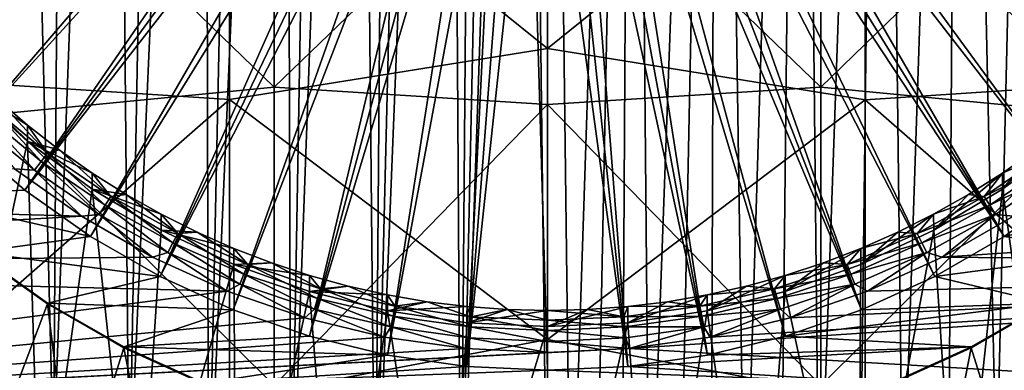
# Model space of a CAD drawing. Header units: metres. Extents: x -104 to 104, y -68 to 90.
# Tile 123 of 256: x -6.12 to 5.3, y -50.75 to -46.68. Entities that reach past the tile are written whole.
import ezdxf

# ---------------------------------------------------------------- set-up
doc = ezdxf.new("R2010")
doc.units = ezdxf.units.M
doc.layers.add('solid_FIT-BATH-153_SW0002', color=7, linetype='CONTINUOUS')

msp = doc.modelspace()

# ---------------------------------------------------------------- linework, layer by layer
at = {"layer": 'solid_FIT-BATH-153_SW0002'}
for points in [[(-1.002252, -53.367996, -16.495859), (-1.140917, -31.753347, -18.386896), (-0.829694, -31.725367, -18.389345)], [(-1.002252, -53.367996, -16.495859), (-0.260705, -31.696764, -18.391848), (-0.000385, -53.413933, -16.49184)], [(-1.002252, -53.367996, -16.495859), (-0.537029, -31.707006, -18.390951), (-0.260705, -31.696764, -18.391848)], [(-1.002252, -53.367996, -16.495859), (-0.829694, -31.725367, -18.389345), (-0.537029, -31.707006, -18.390951)], [(-0.260705, -31.696764, -18.391848), (0.000429, -31.693817, -18.392105), (-0.000385, -53.413933, -16.49184)], [(0.000429, -31.693817, -18.392105), (0.270818, -53.410755, -16.492119), (-0.000385, -53.413933, -16.49184)], [(0.000429, -31.693817, -18.392105), (0.987526, -31.738409, -18.388203), (0.270818, -53.410755, -16.492119)], [(-1.995834, -53.230236, -16.507912), (-2.205307, -31.918219, -18.372473), (-1.827395, -31.847591, -18.378651)], [(-1.995834, -53.230236, -16.507912), (-1.473036, -31.793379, -18.383394), (-1.140917, -31.753347, -18.386896)], [(-1.002252, -53.367996, -16.495859), (-1.995834, -53.230236, -16.507912), (-1.140917, -31.753347, -18.386896)], [(-1.995834, -53.230236, -16.507912), (-1.827395, -31.847591, -18.378651), (-1.473036, -31.793379, -18.383394)], [(0.987526, -31.738409, -18.388203), (0.557878, -53.3997, -16.493086), (0.270818, -53.410755, -16.492119)], [(0.987526, -31.738409, -18.388203), (0.861961, -53.379879, -16.49482), (0.557878, -53.3997, -16.493086)], [(0.987526, -31.738409, -18.388203), (1.185319, -53.349667, -16.497463), (0.861961, -53.379879, -16.49482)], [(0.987526, -31.738409, -18.388203), (1.966799, -31.872166, -18.376501), (1.185319, -53.349667, -16.497463)], [(-2.975371, -53.00161, -16.527914), (-2.608066, -32.009052, -18.364525), (-2.205307, -31.918219, -18.372473)], [(-1.995834, -53.230236, -16.507912), (-2.975371, -53.00161, -16.527914), (-2.205307, -31.918219, -18.372473)], [(1.966799, -31.872166, -18.376501), (1.530294, -53.306442, -16.501245), (1.185319, -53.349667, -16.497463)], [(1.966799, -31.872166, -18.376501), (1.898188, -53.247921, -16.506365), (1.530294, -53.306442, -16.501245)], [(1.966799, -31.872166, -18.376501), (2.290268, -53.171707, -16.513033), (1.898188, -53.247921, -16.506365)], [(1.966799, -31.872166, -18.376501), (2.9327, -32.094173, -18.357079), (2.290268, -53.171707, -16.513033)], [(-2.975371, -53.00161, -16.527914), (-3.036453, -32.123722, -18.354492), (-2.608066, -32.009052, -18.364525)], [(-3.929518, -52.683853, -16.555714), (-3.491293, -32.265751, -18.342068), (-3.036453, -32.123722, -18.354492)], [(-2.975371, -53.00161, -16.527914), (-3.929518, -52.683853, -16.555714), (-3.036453, -32.123722, -18.354492)], [(2.9327, -32.094173, -18.357079), (2.707702, -53.073757, -16.521603), (2.290268, -53.171707, -16.513033)], [(2.9327, -32.094173, -18.357079), (3.151342, -52.950142, -16.532417), (2.707702, -53.073757, -16.521603)], [(2.9327, -32.094173, -18.357079), (3.874303, -32.402813, -18.330076), (3.151342, -52.950142, -16.532417)], [(-3.929518, -52.683853, -16.555714), (-3.974218, -32.440849, -18.326748), (-3.491293, -32.265751, -18.342068)], [(3.874303, -32.402813, -18.330076), (3.62203, -52.797054, -16.545811), (3.151342, -52.950142, -16.532417)], [(3.874303, -32.402813, -18.330076), (4.121348, -52.608322, -16.562323), (3.62203, -52.797054, -16.545811)], [(3.874303, -32.402813, -18.330076), (4.783084, -32.795033, -18.295761), (4.121348, -52.608322, -16.562323)], [(-4.849385, -52.280186, -16.59103), (-4.485808, -32.655922, -18.307932), (-3.974218, -32.440849, -18.326748)], [(-3.929518, -52.683853, -16.555714), (-4.849385, -52.280186, -16.59103), (-3.974218, -32.440849, -18.326748)], [(-4.849385, -52.280186, -16.59103), (-5.026114, -32.917171, -18.285074), (-4.485808, -32.655922, -18.307932)], [(4.783084, -32.795033, -18.295761), (4.649591, -52.376526, -16.582602), (4.121348, -52.608322, -16.562323)], [(4.783084, -32.795033, -18.295761), (5.206456, -52.095066, -16.607227), (4.649591, -52.376526, -16.582602)], [(4.783084, -32.795033, -18.295761), (5.652552, -33.267776, -18.2544), (5.206456, -52.095066, -16.607227)], [(-5.728199, -51.793858, -16.633579), (-5.594903, -33.232437, -18.257492), (-5.026114, -32.917171, -18.285074)], [(-4.849385, -52.280186, -16.59103), (-5.728199, -51.793858, -16.633579), (-5.026114, -32.917171, -18.285074)], [(-5.728199, -51.793858, -16.633579), (-6.190857, -33.61467, -18.224052), (-5.594903, -33.232437, -18.257492)], [(5.652552, -33.267776, -18.2544), (5.791032, -51.75576, -16.636911), (5.206456, -52.095066, -16.607227)], [(-5.728199, -51.793858, -16.633579), (-6.559093, -51.228302, -16.683058), (-6.190857, -33.61467, -18.224052)], [(-2.554742, -42.554909, 3.842895), (-7.982276, -46.649208, 0.969277), (-7.40583, -47.37936, 1.033157)], [(-2.433153, -42.711063, 3.856557), (-2.554742, -42.554909, 3.842895), (-7.40583, -47.37936, 1.033157)], [(-2.301962, -42.859306, 3.869526), (-2.433153, -42.711063, 3.856557), (-7.40583, -47.37936, 1.033157)], [(7.405716, -47.379494, 1.033169), (2.433153, -42.711063, 3.856557), (2.301962, -42.859306, 3.869526)], [(7.405716, -47.379494, 1.033169), (7.982157, -46.649376, 0.969292), (2.433153, -42.711063, 3.856557)], [(-2.301962, -42.859306, 3.869526), (-7.40583, -47.37936, 1.033157), (-6.762676, -48.051243, 1.091939)], [(-2.161686, -42.999046, 3.881752), (-2.301962, -42.859306, 3.869526), (-6.762676, -48.051243, 1.091939)], [(6.762522, -48.051384, 1.091952), (2.301962, -42.859306, 3.869526), (2.161686, -42.999046, 3.881752)], [(6.762522, -48.051384, 1.091952), (7.405716, -47.379494, 1.033169), (2.301962, -42.859306, 3.869526)], [(-2.161686, -42.999046, 3.881752), (-6.762676, -48.051243, 1.091939), (-6.057888, -48.659779, 1.14518)], [(-2.012879, -43.129738, 3.893186), (-2.161686, -42.999046, 3.881752), (-6.057888, -48.659779, 1.14518)], [(6.762522, -48.051384, 1.091952), (2.161686, -42.999046, 3.881752), (2.012879, -43.129738, 3.893186)], [(-1.856129, -43.250866, 3.903784), (-2.012879, -43.129738, 3.893186), (-6.057888, -48.659779, 1.14518)], [(6.057703, -48.659927, 1.145193), (2.012879, -43.129738, 3.893186), (1.856129, -43.250866, 3.903784)], [(6.057703, -48.659927, 1.145193), (6.762522, -48.051384, 1.091952), (2.012879, -43.129738, 3.893186)], [(-1.856129, -43.250866, 3.903784), (-6.057888, -48.659779, 1.14518), (-5.297562, -49.199112, 1.192365)], [(-1.692052, -43.361946, 3.913502), (-1.856129, -43.250866, 3.903784), (-5.297562, -49.199112, 1.192365)], [(5.297462, -49.199181, 1.192371), (1.856129, -43.250866, 3.903784), (1.692052, -43.361946, 3.913502)], [(5.297462, -49.199181, 1.192371), (6.057703, -48.659927, 1.145193), (1.856129, -43.250866, 3.903784)], [(-1.692052, -43.361946, 3.913502), (-5.297562, -49.199112, 1.192365), (-4.490592, -49.663216, 1.232969)], [(-1.521298, -43.462547, 3.922303), (-1.692052, -43.361946, 3.913502), (-4.490592, -49.663216, 1.232969)], [(5.297462, -49.199181, 1.192371), (1.692052, -43.361946, 3.913502), (1.521298, -43.462547, 3.922303)], [(-1.344541, -43.552265, 3.930153), (-1.521298, -43.462547, 3.922303), (-4.490592, -49.663216, 1.232969)], [(4.4905, -49.663258, 1.232973), (1.521298, -43.462547, 3.922303), (1.344541, -43.552265, 3.930153)], [(4.4905, -49.663258, 1.232973), (5.297462, -49.199181, 1.192371), (1.521298, -43.462547, 3.922303)], [(-1.344541, -43.552265, 3.930153), (-4.490592, -49.663216, 1.232969), (-3.642828, -50.04895, 1.266716)], [(-1.162476, -43.630753, 3.937019), (-1.344541, -43.552265, 3.930153), (-3.642828, -50.04895, 1.266716)], [(3.642735, -50.048988, 1.26672), (1.344541, -43.552265, 3.930153), (1.162476, -43.630753, 3.937019)], [(3.642735, -50.048988, 1.26672), (4.4905, -49.663258, 1.232973), (1.344541, -43.552265, 3.930153)], [(-3.685249, -44.043835, 14.169011), (0.000001, -47.016731, 13.978895), (0.000001, -43.650284, 14.199558)], [(-1.162476, -43.630753, 3.937019), (-3.642828, -50.04895, 1.266716), (-2.7602, -50.353321, 1.293345)], [(-0.975825, -43.697697, 3.942876), (-1.162476, -43.630753, 3.937019), (-2.7602, -50.353321, 1.293345)], [(-0.785322, -43.752831, 3.9477), (-0.975825, -43.697697, 3.942876), (-2.7602, -50.353321, 1.293345)], [(3.685249, -44.046333, 14.168853), (0.000001, -43.650284, 14.199558), (0.000001, -47.016731, 13.978895)], [(2.760154, -50.353336, 1.293347), (0.975825, -43.697697, 3.942876), (0.785322, -43.752831, 3.9477)], [(3.642735, -50.048988, 1.26672), (1.162476, -43.630753, 3.937019), (0.975825, -43.697697, 3.942876)], [(2.760154, -50.353336, 1.293347), (3.642735, -50.048988, 1.26672), (0.975825, -43.697697, 3.942876)], [(-7.374184, -43.817257, 14.169082), (-7.374184, -47.369625, 13.931927), (-3.685249, -44.043835, 14.169011)], [(-0.785322, -43.752831, 3.9477), (-2.7602, -50.353321, 1.293345), (-1.854341, -50.572178, 1.312493)], [(-0.591719, -43.79594, 3.951472), (-0.785322, -43.752831, 3.9477), (-1.854341, -50.572178, 1.312493)], [(-0.591719, -43.79594, 3.951472), (-1.854341, -50.572178, 1.312493), (-0.932911, -50.704205, 1.324044)], [(-0.395782, -43.826859, 3.954176), (-0.591719, -43.79594, 3.951472), (-0.932911, -50.704205, 1.324044)], [(-0.198282, -43.845455, 3.955803), (-0.395782, -43.826859, 3.954176), (-0.932911, -50.704205, 1.324044)], [(0.932896, -50.704205, 1.324044), (0.395782, -43.826859, 3.954176), (0.198282, -43.845455, 3.955803)], [(1.854313, -50.572182, 1.312493), (0.591719, -43.79594, 3.951472), (0.395782, -43.826859, 3.954176)], [(0.932896, -50.704205, 1.324044), (1.854313, -50.572182, 1.312493), (0.395782, -43.826859, 3.954176)], [(1.854313, -50.572182, 1.312493), (0.785322, -43.752831, 3.9477), (0.591719, -43.79594, 3.951472)], [(1.854313, -50.572182, 1.312493), (2.760154, -50.353336, 1.293347), (0.785322, -43.752831, 3.9477)], [(7.374184, -47.370224, 13.931885), (7.374184, -43.817822, 14.169045), (3.685249, -44.046333, 14.168853)], [(-3.170869, -43.919529, 11.171935), (-3.169878, -47.467896, 10.93548), (-6.347311, -44.386452, 11.130231)], [(-3.170869, -43.919529, 11.171935), (-0.000002, -44.409008, 11.145177), (-3.169878, -47.467896, 10.93548)], [(-0.198282, -43.845455, 3.955803), (-0.932911, -50.704205, 1.324044), (0, -50.748596, 1.327927)], [(-0.198282, -43.845455, 3.955803), (0, -50.748596, 1.327927), (0, -43.851662, 3.956347)], [(-0.000002, -44.409008, 11.145177), (3.170862, -43.919487, 11.171938), (3.16987, -47.467857, 10.935483)], [(0.932896, -50.704205, 1.324044), (0.198282, -43.845455, 3.955803), (0, -43.851662, 3.956347)], [(0.932896, -50.704205, 1.324044), (0, -43.851662, 3.956347), (0, -50.748596, 1.327927)], [(6.347305, -44.383255, 11.130439), (3.16987, -47.467857, 10.935483), (3.170862, -43.919487, 11.171938)], [(-7.374184, -47.369625, 13.931927), (-3.685249, -47.61071, 13.931496), (-3.685249, -44.043835, 14.169011)], [(-3.685249, -44.043835, 14.169011), (-3.685249, -47.61071, 13.931496), (0.000001, -47.016731, 13.978895)], [(3.685249, -47.613365, 13.931311), (3.685249, -44.046333, 14.168853), (0.000001, -47.016731, 13.978895)], [(7.374184, -47.370224, 13.931885), (3.685249, -44.046333, 14.168853), (3.685249, -47.613365, 13.931311)], [(-3.169878, -47.467896, 10.93548), (-6.345631, -47.775509, 10.900718), (-6.347311, -44.386452, 11.130231)], [(6.347305, -44.383255, 11.130439), (6.345625, -47.772911, 10.900902), (3.16987, -47.467857, 10.935483)], [(-3.169878, -47.467896, 10.93548), (-0.000002, -44.409008, 11.145177), (-0.000002, -47.66806, 10.926629)], [(-0.000002, -47.66806, 10.926629), (-0.000002, -44.409008, 11.145177), (3.16987, -47.467857, 10.935483)], [(-3.685249, -47.61071, 13.931496), (0.000001, -50.391811, 13.738132), (0.000001, -47.016731, 13.978895)], [(3.685249, -47.613365, 13.931311), (0.000001, -47.016731, 13.978895), (0.000001, -50.391811, 13.738132)], [(-7.374184, -47.369625, 13.931927), (-7.374184, -50.83408, 13.679385), (-3.685249, -47.61071, 13.931496)], [(7.374184, -50.834713, 13.679337), (7.374184, -47.370224, 13.931885), (3.685249, -47.613365, 13.931311)], [(-6.717751, -47.470886, 3.427754), (-6.026678, -48.094933, 3.482351), (-6.949521, -52.367046, 3.856112)], [(-6.026768, -47.908394, 5.613676), (-6.026678, -48.094933, 3.482351), (-6.717751, -47.470886, 3.427754)], [(-6.379826, -47.605, 5.587132), (-6.026768, -47.908394, 5.613676), (-6.717751, -47.470886, 3.427754)], [(-3.169878, -47.467896, 10.93548), (-3.16883, -50.927101, 10.683737), (-6.345631, -47.775509, 10.900718)], [(-3.169878, -47.467896, 10.93548), (-0.000002, -47.66806, 10.926629), (-3.16883, -50.927101, 10.683737)], [(-0.000002, -47.66806, 10.926629), (3.16987, -47.467857, 10.935483), (3.168823, -50.927071, 10.683739)], [(6.345625, -47.772911, 10.900902), (3.168823, -50.927071, 10.683739), (3.16987, -47.467857, 10.935483)], [(-6.479144, -47.667957, 5.650715), (-5.795728, -48.233299, 5.700176), (-6.379826, -47.605, 5.587132)], [(-5.795728, -48.233299, 5.700176), (-6.026768, -47.908394, 5.613676), (-6.379826, -47.605, 5.587132)], [(-7.374184, -50.83408, 13.679385), (-3.685249, -51.089088, 13.678524), (-3.685249, -47.61071, 13.931496)], [(-6.562676, -47.755573, 5.700622), (-5.870449, -48.328205, 5.75072), (-6.479144, -47.667957, 5.650715)], [(-5.870449, -48.328205, 5.75072), (-5.795728, -48.233299, 5.700176), (-6.479144, -47.667957, 5.650715)], [(-3.685249, -47.61071, 13.931496), (-3.685249, -51.089088, 13.678524), (0.000001, -50.391811, 13.738132)], [(-3.16883, -50.927101, 10.683737), (-0.000002, -47.66806, 10.926629), (-0.000002, -50.935047, 10.688825)], [(-0.000002, -50.935047, 10.688825), (-0.000002, -47.66806, 10.926629), (3.168823, -50.927071, 10.683739)], [(3.685249, -51.091896, 13.67831), (3.685249, -47.613365, 13.931311), (0.000001, -50.391811, 13.738132)], [(7.374184, -50.834713, 13.679337), (3.685249, -47.613365, 13.931311), (3.685249, -51.091896, 13.67831)], [(-6.562676, -47.755573, 5.700622), (-6.649196, -47.847897, 5.734315), (-5.947843, -48.428078, 5.785075)], [(-6.562676, -47.755573, 5.700622), (-5.947843, -48.428078, 5.785075), (-5.870449, -48.328205, 5.75072)], [(-3.16883, -50.927101, 10.683737), (-6.343844, -51.08321, 10.65707), (-6.345631, -47.775509, 10.900718)], [(6.345625, -47.772911, 10.900902), (6.343838, -51.081184, 10.657226), (3.168823, -50.927071, 10.683739)], [(-5.947843, -48.428078, 5.785075), (-6.649196, -47.847897, 5.734315), (-6.179264, -48.413509, 5.792354)], [(-6.026768, -47.908394, 5.613676), (-5.659192, -48.194164, 5.638677), (-6.026678, -48.094933, 3.482351)], [(-5.795728, -48.233299, 5.700176), (-5.659192, -48.194164, 5.638677), (-6.026768, -47.908394, 5.613676)], [(6.026768, -47.908394, 5.613676), (6.02669, -48.094921, 3.48235), (5.277693, -48.648216, 3.530757)], [(5.659192, -48.194164, 5.638677), (6.026768, -47.908394, 5.613676), (5.277693, -48.648216, 3.530757)], [(-6.057888, -48.659779, 1.14518), (-6.762676, -48.051243, 1.091939), (-7.396645, -48.713707, 1.149898)], [(-6.026678, -48.094933, 3.482351), (-5.879362, -52.940708, 3.906301), (-6.949521, -52.367046, 3.856112)], [(-6.026678, -48.094933, 3.482351), (-5.277678, -48.648224, 3.530757), (-5.879362, -52.940708, 3.906301)], [(-5.277982, -48.461624, 5.662077), (-5.277678, -48.648224, 3.530757), (-6.026678, -48.094933, 3.482351)], [(-5.659192, -48.194164, 5.638677), (-5.277982, -48.461624, 5.662077), (-6.026678, -48.094933, 3.482351)], [(5.277693, -48.648216, 3.530757), (6.02669, -48.094921, 3.48235), (5.879346, -52.940712, 3.906301)], [(-5.870449, -48.328205, 5.75072), (-5.128138, -48.834763, 5.795038), (-5.795728, -48.233299, 5.700176)], [(-5.795728, -48.233299, 5.700176), (-5.062865, -48.733414, 5.74393), (-5.659192, -48.194164, 5.638677)], [(-5.128138, -48.834763, 5.795038), (-5.062865, -48.733414, 5.74393), (-5.795728, -48.233299, 5.700176)], [(-5.062865, -48.733414, 5.74393), (-5.277982, -48.461624, 5.662077), (-5.659192, -48.194164, 5.638677)], [(5.062865, -48.733414, 5.74393), (5.795728, -48.233299, 5.700176), (5.277982, -48.461624, 5.662077)], [(5.870449, -48.328205, 5.75072), (5.795728, -48.233299, 5.700176), (5.062865, -48.733414, 5.74393)], [(5.277982, -48.461624, 5.662077), (5.659192, -48.194164, 5.638677), (5.277693, -48.648216, 3.530757)], [(5.795728, -48.233299, 5.700176), (5.659192, -48.194164, 5.638677), (5.277982, -48.461624, 5.662077)], [(-5.870449, -48.328205, 5.75072), (-5.947843, -48.428078, 5.785075), (-5.195745, -48.941315, 5.829977)], [(-5.870449, -48.328205, 5.75072), (-5.195745, -48.941315, 5.829977), (-5.128138, -48.834763, 5.795038)], [(5.128138, -48.834763, 5.795038), (5.870449, -48.328205, 5.75072), (5.062865, -48.733414, 5.74393)], [(5.947843, -48.428078, 5.785075), (5.870449, -48.328205, 5.75072), (5.128138, -48.834763, 5.795038)], [(-5.402975, -48.963772, 5.840496), (-6.179264, -48.413509, 5.792354), (-15.551796, -48.692352, 5.816749)], [(-5.947843, -48.428078, 5.785075), (-6.179264, -48.413509, 5.792354), (-5.402975, -48.963772, 5.840496)], [(-5.195745, -48.941315, 5.829977), (-5.947843, -48.428078, 5.785075), (-5.402975, -48.963772, 5.840496)], [(-5.277982, -48.461624, 5.662077), (-4.884056, -48.710133, 5.683818), (-5.277678, -48.648224, 3.530757)], [(-5.062865, -48.733414, 5.74393), (-4.884056, -48.710133, 5.683818), (-5.277982, -48.461624, 5.662077)], [(5.277982, -48.461624, 5.662077), (5.277693, -48.648216, 3.530757), (4.478508, -49.125393, 3.572504)], [(4.884056, -48.710133, 5.683818), (5.277982, -48.461624, 5.662077), (4.478508, -49.125393, 3.572504)], [(5.062865, -48.733414, 5.74393), (5.277982, -48.461624, 5.662077), (4.884056, -48.710133, 5.683818)], [(5.195745, -48.941315, 5.829977), (5.947843, -48.428078, 5.785075), (5.128138, -48.834763, 5.795038)], [(5.195745, -48.941315, 5.829977), (5.403038, -48.963734, 5.840492), (5.947843, -48.428078, 5.785075)], [(-5.402975, -48.963772, 5.840496), (-15.551796, -48.692352, 5.816749), (-15.47084, -49.539158, 5.890835)], [(-5.297562, -49.199112, 1.192365), (-6.057888, -48.659779, 1.14518), (-7.396645, -48.713707, 1.149898)], [(-5.297562, -49.199112, 1.192365), (-7.396645, -48.713707, 1.149898), (-6.625541, -49.379383, 1.208137)], [(-5.277678, -48.648224, 3.530757), (-4.761636, -53.416729, 3.947948), (-5.879362, -52.940708, 3.906301)], [(-5.277678, -48.648224, 3.530757), (-4.478491, -49.125401, 3.572505), (-4.761636, -53.416729, 3.947948)], [(-4.478363, -48.939083, 5.703849), (-4.478491, -49.125401, 3.572505), (-5.277678, -48.648224, 3.530757)], [(-4.884056, -48.710133, 5.683818), (-4.478363, -48.939083, 5.703849), (-5.277678, -48.648224, 3.530757)], [(-5.128138, -48.834763, 5.795038), (-4.342074, -49.270931, 5.833198), (-5.062865, -48.733414, 5.74393)], [(-5.062865, -48.733414, 5.74393), (-4.286807, -49.164032, 5.781604), (-4.884056, -48.710133, 5.683818)], [(-4.342074, -49.270931, 5.833198), (-4.286807, -49.164032, 5.781604), (-5.062865, -48.733414, 5.74393)], [(-4.286807, -49.164032, 5.781604), (-4.478363, -48.939083, 5.703849), (-4.884056, -48.710133, 5.683818)], [(4.286807, -49.164032, 5.781604), (5.062865, -48.733414, 5.74393), (4.478363, -48.939083, 5.703849)], [(5.128138, -48.834763, 5.795038), (5.062865, -48.733414, 5.74393), (4.286807, -49.164032, 5.781604)], [(4.478363, -48.939083, 5.703849), (4.884056, -48.710133, 5.683818), (4.478508, -49.125393, 3.572504)], [(5.062865, -48.733414, 5.74393), (4.884056, -48.710133, 5.683818), (4.478363, -48.939083, 5.703849)], [(4.478508, -49.125393, 3.572504), (5.277693, -48.648216, 3.530757), (4.761621, -53.416737, 3.947948)], [(4.578685, -49.437363, 5.881929), (15.4709, -49.538734, 5.890798), (15.550497, -48.706261, 5.817966)], [(5.403038, -48.963734, 5.840492), (4.578685, -49.437363, 5.881929), (15.550497, -48.706261, 5.817966)], [(5.277693, -48.648216, 3.530757), (5.879346, -52.940712, 3.906301), (4.761621, -53.416737, 3.947948)], [(7.396761, -48.7136, 1.149888), (6.057703, -48.659927, 1.145193), (5.297462, -49.199181, 1.192371)], [(6.62572, -49.379246, 1.208125), (7.396761, -48.7136, 1.149888), (5.297462, -49.199181, 1.192371)], [(-5.128138, -48.834763, 5.795038), (-5.195745, -48.941315, 5.829977), (-4.399319, -49.383232, 5.86864)], [(-5.128138, -48.834763, 5.795038), (-4.399319, -49.383232, 5.86864), (-4.342074, -49.270931, 5.833198)], [(4.342074, -49.270931, 5.833198), (5.128138, -48.834763, 5.795038), (4.286807, -49.164032, 5.781604)], [(5.195745, -48.941315, 5.829977), (5.128138, -48.834763, 5.795038), (4.342074, -49.270931, 5.833198)], [(-4.578622, -49.437393, 5.881932), (-5.402975, -48.963772, 5.840496), (-15.47084, -49.539158, 5.890835)], [(-5.195745, -48.941315, 5.829977), (-5.402975, -48.963772, 5.840496), (-4.578622, -49.437393, 5.881932)], [(-4.399319, -49.383232, 5.86864), (-5.195745, -48.941315, 5.829977), (-4.578622, -49.437393, 5.881932)], [(-4.478363, -48.939083, 5.703849), (-4.06188, -49.147934, 5.722121), (-4.478491, -49.125401, 3.572505)], [(-4.286807, -49.164032, 5.781604), (-4.06188, -49.147934, 5.722121), (-4.478363, -48.939083, 5.703849)], [(4.478363, -48.939083, 5.703849), (4.478508, -49.125393, 3.572504), (3.635928, -49.522491, 3.607246)], [(4.06188, -49.147934, 5.722121), (4.478363, -48.939083, 5.703849), (3.635928, -49.522491, 3.607246)], [(4.286807, -49.164032, 5.781604), (4.478363, -48.939083, 5.703849), (4.06188, -49.147934, 5.722121)], [(4.399319, -49.383232, 5.86864), (5.195745, -48.941315, 5.829977), (4.342074, -49.270931, 5.833198)], [(4.399319, -49.383232, 5.86864), (4.578685, -49.437363, 5.881929), (5.195745, -48.941315, 5.829977)], [(5.195745, -48.941315, 5.829977), (4.578685, -49.437363, 5.881929), (5.403038, -48.963734, 5.840492)], [(-4.490592, -49.663216, 1.232969), (-5.297562, -49.199112, 1.192365), (-6.625541, -49.379383, 1.208137)], [(-4.478491, -49.125401, 3.572505), (-3.635912, -49.522499, 3.607247), (-4.761636, -53.416729, 3.947948)], [(-3.635607, -49.336174, 5.73859), (-3.635912, -49.522499, 3.607247), (-4.478491, -49.125401, 3.572505)], [(-4.06188, -49.147934, 5.722121), (-3.635607, -49.336174, 5.73859), (-4.478491, -49.125401, 3.572505)], [(-4.342074, -49.270931, 5.833198), (-3.518966, -49.632988, 5.864874), (-4.286807, -49.164032, 5.781604)], [(-4.286807, -49.164032, 5.781604), (-3.474175, -49.521477, 5.812877), (-4.06188, -49.147934, 5.722121)], [(-3.518966, -49.632988, 5.864874), (-3.474175, -49.521477, 5.812877), (-4.286807, -49.164032, 5.781604)], [(-3.474175, -49.521477, 5.812877), (-3.635607, -49.336174, 5.73859), (-4.06188, -49.147934, 5.722121)], [(3.474175, -49.521477, 5.812877), (4.286807, -49.164032, 5.781604), (3.635607, -49.336174, 5.73859)], [(4.342074, -49.270931, 5.833198), (4.286807, -49.164032, 5.781604), (3.474175, -49.521477, 5.812877)], [(4.478508, -49.125393, 3.572504), (4.761621, -53.416737, 3.947948), (3.604549, -53.791275, 3.980716)], [(3.635928, -49.522491, 3.607246), (4.478508, -49.125393, 3.572504), (3.604549, -53.791275, 3.980716)], [(3.635607, -49.336174, 5.73859), (4.06188, -49.147934, 5.722121), (3.635928, -49.522491, 3.607246)], [(4.286807, -49.164032, 5.781604), (4.06188, -49.147934, 5.722121), (3.635607, -49.336174, 5.73859)], [(6.62572, -49.379246, 1.208125), (5.297462, -49.199181, 1.192371), (4.4905, -49.663258, 1.232973)], [(-4.342074, -49.270931, 5.833198), (-4.399319, -49.383232, 5.86864), (-3.565359, -49.750061, 5.900733)], [(-4.342074, -49.270931, 5.833198), (-3.565359, -49.750061, 5.900733), (-3.518966, -49.632988, 5.864874)], [(3.518966, -49.632988, 5.864874), (4.342074, -49.270931, 5.833198), (3.474175, -49.521477, 5.812877)], [(4.399319, -49.383232, 5.86864), (4.342074, -49.270931, 5.833198), (3.518966, -49.632988, 5.864874)], [(-5.794354, -49.979565, 1.137685), (-6.625541, -49.379383, 1.208137), (-6.62572, -49.389923, 1.086098)], [(-5.794354, -49.979565, 1.137685), (-6.62572, -49.389923, 1.086098), (-6.502005, -51.839394, 1.300399)], [(-4.490592, -49.663216, 1.232969), (-6.625541, -49.379383, 1.208137), (-5.79423, -49.968971, 1.259719)], [(-5.794354, -49.979565, 1.137685), (-5.79423, -49.968971, 1.259719), (-6.625541, -49.379383, 1.208137)], [(-4.399319, -49.383232, 5.86864), (-4.578622, -49.437393, 5.881932), (-3.713002, -49.830849, 5.916355)], [(-3.565359, -49.750061, 5.900733), (-4.399319, -49.383232, 5.86864), (-3.713002, -49.830849, 5.916355)], [(-3.635607, -49.336174, 5.73859), (-3.200573, -49.503353, 5.753216), (-3.635912, -49.522499, 3.607247)], [(-3.474175, -49.521477, 5.812877), (-3.200573, -49.503353, 5.753216), (-3.635607, -49.336174, 5.73859)], [(3.635607, -49.336174, 5.73859), (3.635928, -49.522491, 3.607246), (2.757488, -49.835613, 3.63464)], [(3.200573, -49.503353, 5.753216), (3.635607, -49.336174, 5.73859), (2.757488, -49.835613, 3.63464)], [(3.474175, -49.521477, 5.812877), (3.635607, -49.336174, 5.73859), (3.200573, -49.503353, 5.753216)], [(3.565359, -49.750061, 5.900733), (4.399319, -49.383232, 5.86864), (3.518966, -49.632988, 5.864874)], [(3.565359, -49.750061, 5.900733), (3.713062, -49.830826, 5.916353), (4.399319, -49.383232, 5.86864)], [(4.399319, -49.383232, 5.86864), (3.713062, -49.830826, 5.916353), (4.578685, -49.437363, 5.881929)], [(5.794354, -49.968887, 1.259712), (6.62572, -49.379246, 1.208125), (4.4905, -49.663258, 1.232973)], [(-3.713002, -49.830849, 5.916355), (-4.578622, -49.437393, 5.881932), (-15.47084, -49.539158, 5.890835)], [(-3.713002, -49.830849, 5.916355), (-15.47084, -49.539158, 5.890835), (-15.285266, -51.333694, 6.047837)], [(-3.635912, -49.522499, 3.607247), (-3.604563, -53.791271, 3.980716), (-4.761636, -53.416729, 3.947948)], [(-3.200573, -49.503353, 5.753216), (-2.757825, -49.649067, 5.765965), (-3.635912, -49.522499, 3.607247)], [(-3.635912, -49.522499, 3.607247), (-2.757474, -49.835617, 3.634641), (-3.604563, -53.791271, 3.980716)], [(-2.757825, -49.649067, 5.765965), (-2.757474, -49.835617, 3.634641), (-3.635912, -49.522499, 3.607247)], [(-3.518966, -49.632988, 5.864874), (-2.665835, -49.917839, 5.889795), (-3.474175, -49.521477, 5.812877)], [(-3.474175, -49.521477, 5.812877), (-2.631904, -49.802704, 5.837481), (-3.200573, -49.503353, 5.753216)], [(-2.665835, -49.917839, 5.889795), (-2.631904, -49.802704, 5.837481), (-3.474175, -49.521477, 5.812877)], [(-2.631904, -49.802704, 5.837481), (-2.757825, -49.649067, 5.765965), (-3.200573, -49.503353, 5.753216)], [(0.947471, -50.498295, 5.974749), (15.284303, -51.34248, 6.048605), (15.4709, -49.538734, 5.890798)], [(1.887059, -50.363888, 5.96299), (0.947471, -50.498295, 5.974749), (15.4709, -49.538734, 5.890798)], [(2.81285, -50.140808, 5.943473), (1.887059, -50.363888, 5.96299), (15.4709, -49.538734, 5.890798)], [(2.631904, -49.802704, 5.837481), (3.474175, -49.521477, 5.812877), (2.757825, -49.649067, 5.765965)], [(3.518966, -49.632988, 5.864874), (3.474175, -49.521477, 5.812877), (2.631904, -49.802704, 5.837481)], [(2.757825, -49.649067, 5.765965), (3.200573, -49.503353, 5.753216), (2.757488, -49.835613, 3.63464)], [(2.757488, -49.835613, 3.63464), (3.635928, -49.522491, 3.607246), (3.604549, -53.791275, 3.980716)], [(3.474175, -49.521477, 5.812877), (3.200573, -49.503353, 5.753216), (2.757825, -49.649067, 5.765965)], [(3.713062, -49.830826, 5.916353), (2.81285, -50.140808, 5.943473), (15.4709, -49.538734, 5.890798)], [(4.578685, -49.437363, 5.881929), (3.713062, -49.830826, 5.916353), (15.4709, -49.538734, 5.890798)], [(-3.518966, -49.632988, 5.864874), (-3.565359, -49.750061, 5.900733), (-2.700981, -50.03867, 5.925983)], [(-3.518966, -49.632988, 5.864874), (-2.700981, -50.03867, 5.925983), (-2.665835, -49.917839, 5.889795)], [(-2.757825, -49.649067, 5.765965), (-2.308428, -49.772964, 5.776804), (-2.757474, -49.835617, 3.634641)], [(-2.631904, -49.802704, 5.837481), (-2.308428, -49.772964, 5.776804), (-2.757825, -49.649067, 5.765965)], [(2.757825, -49.649067, 5.765965), (2.757488, -49.835613, 3.63464), (1.853342, -50.061161, 3.654373)], [(2.308428, -49.772964, 5.776804), (2.757825, -49.649067, 5.765965), (1.853342, -50.061161, 3.654373)], [(2.631904, -49.802704, 5.837481), (2.757825, -49.649067, 5.765965), (2.308428, -49.772964, 5.776804)], [(2.665835, -49.917839, 5.889795), (3.518966, -49.632988, 5.864874), (2.631904, -49.802704, 5.837481)], [(3.565359, -49.750061, 5.900733), (3.518966, -49.632988, 5.864874), (2.665835, -49.917839, 5.889795)], [(-3.642828, -50.04895, 1.266716), (-4.490592, -49.663216, 1.232969), (-5.79423, -49.968971, 1.259719)], [(-3.565359, -49.750061, 5.900733), (-3.713002, -49.830849, 5.916355), (-2.812791, -50.140823, 5.943474)], [(-2.700981, -50.03867, 5.925983), (-3.565359, -49.750061, 5.900733), (-2.812791, -50.140823, 5.943474)], [(-2.308428, -49.772964, 5.776804), (-1.853465, -49.874748, 5.785709), (-2.757474, -49.835617, 3.634641)], [(-2.631904, -49.802704, 5.837481), (-1.767177, -50.00531, 5.855207), (-2.308428, -49.772964, 5.776804)], [(-1.767177, -50.00531, 5.855207), (-1.853465, -49.874748, 5.785709), (-2.308428, -49.772964, 5.776804)], [(1.853465, -49.874748, 5.785709), (2.308428, -49.772964, 5.776804), (1.853342, -50.061161, 3.654373)], [(2.631904, -49.802704, 5.837481), (2.308428, -49.772964, 5.776804), (1.853465, -49.874748, 5.785709)], [(2.700981, -50.03867, 5.925983), (3.565359, -49.750061, 5.900733), (2.665835, -49.917839, 5.889795)], [(2.700981, -50.03867, 5.925983), (2.81285, -50.140808, 5.943473), (3.565359, -49.750061, 5.900733)], [(3.565359, -49.750061, 5.900733), (2.81285, -50.140808, 5.943473), (3.713062, -49.830826, 5.916353)], [(5.794354, -49.968887, 1.259712), (4.4905, -49.663258, 1.232973), (3.642735, -50.048988, 1.26672)], [(-2.812791, -50.140823, 5.943474), (-3.713002, -49.830849, 5.916355), (-15.285266, -51.333694, 6.047837)], [(-2.757474, -49.835617, 3.634641), (-2.4194, -54.060677, 4.004285), (-3.604563, -53.791271, 3.980716)], [(-2.757474, -49.835617, 3.634641), (-1.853332, -50.061165, 3.654374), (-2.4194, -54.060677, 4.004285)], [(-1.853465, -49.874748, 5.785709), (-1.853332, -50.061165, 3.654374), (-2.757474, -49.835617, 3.634641)], [(-2.665835, -49.917839, 5.889795), (-1.789961, -50.123058, 5.90775), (-2.631904, -49.802704, 5.837481)], [(-1.789961, -50.123058, 5.90775), (-1.767177, -50.00531, 5.855207), (-2.631904, -49.802704, 5.837481)], [(-1.853465, -49.874748, 5.785709), (-1.39403, -49.95417, 5.792657), (-1.853332, -50.061165, 3.654374)], [(-1.767177, -50.00531, 5.855207), (-1.39403, -49.95417, 5.792657), (-1.853465, -49.874748, 5.785709)], [(1.853465, -49.874748, 5.785709), (1.853342, -50.061161, 3.654373), (0.932273, -50.197369, 3.66629)], [(1.39403, -49.95417, 5.792657), (1.853465, -49.874748, 5.785709), (0.932273, -50.197369, 3.66629)], [(1.767177, -50.00531, 5.855207), (1.853465, -49.874748, 5.785709), (1.39403, -49.95417, 5.792657)], [(1.767177, -50.00531, 5.855207), (2.631904, -49.802704, 5.837481), (1.853465, -49.874748, 5.785709)], [(2.665835, -49.917839, 5.889795), (2.631904, -49.802704, 5.837481), (1.767177, -50.00531, 5.855207)], [(1.853342, -50.061161, 3.654373), (2.757488, -49.835613, 3.63464), (2.41939, -54.060677, 4.004286)], [(2.757488, -49.835613, 3.63464), (3.604549, -53.791275, 3.980716), (2.41939, -54.060677, 4.004286)], [(-5.794354, -49.979565, 1.137685), (-6.502005, -51.839394, 1.300399), (-5.500985, -52.376019, 1.347348)], [(-4.91154, -50.487396, 1.182114), (-5.79423, -49.968971, 1.259719), (-5.794354, -49.979565, 1.137685)], [(-4.91154, -50.487396, 1.182114), (-5.794354, -49.979565, 1.137685), (-5.500985, -52.376019, 1.347348)], [(-3.642828, -50.04895, 1.266716), (-5.79423, -49.968971, 1.259719), (-4.911451, -50.476765, 1.304145)], [(-4.91154, -50.487396, 1.182114), (-4.911451, -50.476765, 1.304145), (-5.79423, -49.968971, 1.259719)], [(-2.665835, -49.917839, 5.889795), (-2.700981, -50.03867, 5.925983), (-1.813559, -50.246593, 5.944174)], [(-2.665835, -49.917839, 5.889795), (-1.813559, -50.246593, 5.944174), (-1.789961, -50.123058, 5.90775)], [(-1.39403, -49.95417, 5.792657), (-0.93123, -50.011036, 5.797633), (-1.853332, -50.061165, 3.654374)], [(-1.767177, -50.00531, 5.855207), (-0.887374, -50.127571, 5.865903), (-1.39403, -49.95417, 5.792657)], [(-0.887374, -50.127571, 5.865903), (-0.93123, -50.011036, 5.797633), (-1.39403, -49.95417, 5.792657)], [(0.93123, -50.011036, 5.797633), (1.39403, -49.95417, 5.792657), (0.932273, -50.197369, 3.66629)], [(1.767177, -50.00531, 5.855207), (1.39403, -49.95417, 5.792657), (0.93123, -50.011036, 5.797633)], [(1.789961, -50.123058, 5.90775), (2.665835, -49.917839, 5.889795), (1.767177, -50.00531, 5.855207)], [(2.700981, -50.03867, 5.925983), (2.665835, -49.917839, 5.889795), (1.789961, -50.123058, 5.90775)], [(5.794354, -49.968887, 1.259712), (3.642735, -50.048988, 1.26672), (2.760154, -50.353336, 1.293347)], [(4.91154, -50.476719, 1.304141), (5.794354, -49.968887, 1.259712), (2.760154, -50.353336, 1.293347)], [(4.911451, -50.487438, 1.182118), (5.79423, -49.979649, 1.137692), (4.91154, -50.476719, 1.304141)], [(5.501069, -52.375984, 1.347344), (5.79423, -49.979649, 1.137692), (4.911451, -50.487438, 1.182118)], [(5.79423, -49.979649, 1.137692), (5.794354, -49.968887, 1.259712), (4.91154, -50.476719, 1.304141)], [(-2.7602, -50.353321, 1.293345), (-3.642828, -50.04895, 1.266716), (-4.911451, -50.476765, 1.304145)], [(-2.700981, -50.03867, 5.925983), (-2.812791, -50.140823, 5.943474), (-1.887004, -50.363899, 5.962991)], [(-1.813559, -50.246593, 5.944174), (-2.700981, -50.03867, 5.925983), (-1.887004, -50.363899, 5.962991)], [(-1.853332, -50.061165, 3.654374), (-1.215854, -54.223186, 4.018503), (-2.4194, -54.060677, 4.004285)], [(-0.93123, -50.011036, 5.797633), (-0.932268, -50.197369, 3.66629), (-1.853332, -50.061165, 3.654374)], [(-1.853332, -50.061165, 3.654374), (-0.932268, -50.197369, 3.66629), (-1.215854, -54.223186, 4.018503)], [(-1.789961, -50.123058, 5.90775), (-0.898814, -50.246895, 5.918584), (-1.767177, -50.00531, 5.855207)], [(-0.898814, -50.246895, 5.918584), (-0.887374, -50.127571, 5.865903), (-1.767177, -50.00531, 5.855207)], [(-0.93123, -50.011036, 5.797633), (-0.46618, -50.045212, 5.800623), (-0.932268, -50.197369, 3.66629)], [(-0.46618, -50.045212, 5.800623), (0, -50.056614, 5.80162), (-0.932268, -50.197369, 3.66629)], [(0, -50.056614, 5.80162), (0, -50.24308, 3.670289), (-0.932268, -50.197369, 3.66629)], [(-0.887374, -50.127571, 5.865903), (-0.46618, -50.045212, 5.800623), (-0.93123, -50.011036, 5.797633)], [(-0.887374, -50.127571, 5.865903), (0, -50.168442, 5.869479), (-0.46618, -50.045212, 5.800623)], [(0, -50.168442, 5.869479), (0, -50.056614, 5.80162), (-0.46618, -50.045212, 5.800623)], [(0.93123, -50.011036, 5.797633), (0.932273, -50.197369, 3.66629), (0, -50.24308, 3.670289)], [(0.46618, -50.045212, 5.800623), (0.93123, -50.011036, 5.797633), (0, -50.24308, 3.670289)], [(0.46618, -50.045212, 5.800623), (0, -50.24308, 3.670289), (0, -50.056614, 5.80162)], [(0.887374, -50.127571, 5.865903), (0.46618, -50.045212, 5.800623), (0, -50.056614, 5.80162)], [(0, -50.168442, 5.869479), (0.887374, -50.127571, 5.865903), (0, -50.056614, 5.80162)], [(0.887374, -50.127571, 5.865903), (0.93123, -50.011036, 5.797633), (0.46618, -50.045212, 5.800623)], [(0.887374, -50.127571, 5.865903), (1.767177, -50.00531, 5.855207), (0.93123, -50.011036, 5.797633)], [(1.789961, -50.123058, 5.90775), (1.767177, -50.00531, 5.855207), (0.887374, -50.127571, 5.865903)], [(0.932273, -50.197369, 3.66629), (1.853342, -50.061161, 3.654373), (1.215848, -54.223186, 4.018503)], [(1.853342, -50.061161, 3.654373), (2.41939, -54.060677, 4.004286), (1.215848, -54.223186, 4.018503)], [(1.813559, -50.246593, 5.944174), (2.700981, -50.03867, 5.925983), (1.789961, -50.123058, 5.90775)], [(1.813559, -50.246593, 5.944174), (1.887059, -50.363888, 5.96299), (2.700981, -50.03867, 5.925983)], [(2.700981, -50.03867, 5.925983), (1.887059, -50.363888, 5.96299), (2.81285, -50.140808, 5.943473)], [(-1.887004, -50.363899, 5.962991), (-2.812791, -50.140823, 5.943474), (-15.285266, -51.333694, 6.047837)], [(-1.789961, -50.123058, 5.90775), (-1.813559, -50.246593, 5.944174), (-0.910664, -50.372063, 5.955152)], [(-1.789961, -50.123058, 5.90775), (-0.910664, -50.372063, 5.955152), (-0.898814, -50.246895, 5.918584)], [(-0.932268, -50.197369, 3.66629), (0, -50.24308, 3.670289), (-1.215854, -54.223186, 4.018503)], [(-0.898814, -50.246895, 5.918584), (0, -50.288292, 5.922205), (-0.887374, -50.127571, 5.865903)], [(-0.887374, -50.127571, 5.865903), (0, -50.288292, 5.922205), (0, -50.168442, 5.869479)], [(0.898814, -50.246895, 5.918584), (0.887374, -50.127571, 5.865903), (0, -50.168442, 5.869479)], [(0, -50.288292, 5.922205), (0.898814, -50.246895, 5.918584), (0, -50.168442, 5.869479)], [(0.932273, -50.197369, 3.66629), (1.215848, -54.223186, 4.018503), (0, -54.277668, 4.02327)], [(0.932273, -50.197369, 3.66629), (0, -54.277668, 4.02327), (0, -50.24308, 3.670289)], [(0.898814, -50.246895, 5.918584), (1.789961, -50.123058, 5.90775), (0.887374, -50.127571, 5.865903)], [(1.813559, -50.246593, 5.944174), (1.789961, -50.123058, 5.90775), (0.898814, -50.246895, 5.918584)], [(-1.813559, -50.246593, 5.944174), (-1.887004, -50.363899, 5.962991), (-0.947434, -50.498299, 5.974749)], [(-0.910664, -50.372063, 5.955152), (-1.813559, -50.246593, 5.944174), (-0.947434, -50.498299, 5.974749)], [(0, -50.24308, 3.670289), (0, -54.277668, 4.02327), (-1.215854, -54.223186, 4.018503)], [(-0.898814, -50.246895, 5.918584), (-0.910664, -50.372063, 5.955152), (0, -50.414005, 5.958821)], [(-0.898814, -50.246895, 5.918584), (0, -50.414005, 5.958821), (0, -50.288292, 5.922205)], [(0.910664, -50.372063, 5.955152), (0.898814, -50.246895, 5.918584), (0, -50.288292, 5.922205)], [(0, -50.414005, 5.958821), (0.910664, -50.372063, 5.955152), (0, -50.288292, 5.922205)], [(0.910664, -50.372063, 5.955152), (1.813559, -50.246593, 5.944174), (0.898814, -50.246895, 5.918584)], [(0.910664, -50.372063, 5.955152), (0.947471, -50.498295, 5.974749), (1.813559, -50.246593, 5.944174)], [(1.813559, -50.246593, 5.944174), (0.947471, -50.498295, 5.974749), (1.887059, -50.363888, 5.96299)], [(-0.947434, -50.498299, 5.974749), (-1.887004, -50.363899, 5.962991), (-15.285266, -51.333694, 6.047837)], [(-1.854341, -50.572178, 1.312493), (-2.7602, -50.353321, 1.293345), (-4.911451, -50.476765, 1.304145)], [(-3.685249, -51.089088, 13.678524), (0.000001, -53.776665, 13.475637), (0.000001, -50.391811, 13.738132)], [(-0.910664, -50.372063, 5.955152), (-0.947434, -50.498299, 5.974749), (0, -50.543034, 5.978663)], [(-0.910664, -50.372063, 5.955152), (0, -50.543034, 5.978663), (0, -50.414005, 5.958821)], [(0, -50.414005, 5.958821), (0.947471, -50.498295, 5.974749), (0.910664, -50.372063, 5.955152)], [(0, -50.414005, 5.958821), (0, -50.543034, 5.978663), (0.947471, -50.498295, 5.974749)], [(3.685249, -51.091896, 13.67831), (0.000001, -50.391811, 13.738132), (0.000001, -53.776665, 13.475637)], [(4.91154, -50.476719, 1.304141), (2.760154, -50.353336, 1.293347), (1.854313, -50.572182, 1.312493)], [(0.947471, -50.498295, 5.974749), (-15.285266, -51.333694, 6.047837), (15.284303, -51.34248, 6.048605)], [(0.947471, -50.498295, 5.974749), (0, -50.543034, 5.978663), (-15.285266, -51.333694, 6.047837)], [(0, -50.543034, 5.978663), (-0.947434, -50.498299, 5.974749), (-15.285266, -51.333694, 6.047837)], [(-4.91154, -50.487396, 1.182114), (-5.500985, -52.376019, 1.347348), (-4.455458, -52.821259, 1.386301)], [(-3.984281, -50.909309, 1.219027), (-4.911451, -50.476765, 1.304145), (-4.91154, -50.487396, 1.182114)], [(-3.984281, -50.909309, 1.219027), (-4.91154, -50.487396, 1.182114), (-4.455458, -52.821259, 1.386301)], [(-1.854341, -50.572178, 1.312493), (-4.911451, -50.476765, 1.304145), (-3.984191, -50.89867, 1.341057)], [(-3.984281, -50.909309, 1.219027), (-3.984191, -50.89867, 1.341057), (-4.911451, -50.476765, 1.304145)], [(-0.932911, -50.704205, 1.324044), (-1.854341, -50.572178, 1.312493), (-3.984191, -50.89867, 1.341057)], [(4.91154, -50.476719, 1.304141), (1.854313, -50.572182, 1.312493), (0.932896, -50.704205, 1.324044)], [(3.984281, -50.898636, 1.341054), (4.91154, -50.476719, 1.304141), (0.932896, -50.704205, 1.324044)], [(3.984191, -50.909348, 1.21903), (4.911451, -50.487438, 1.182118), (3.984281, -50.898636, 1.341054)], [(4.45555, -52.821224, 1.386298), (4.911451, -50.487438, 1.182118), (3.984191, -50.909348, 1.21903)], [(4.911451, -50.487438, 1.182118), (4.91154, -50.476719, 1.304141), (3.984281, -50.898636, 1.341054)], [(4.45555, -52.821224, 1.386298), (5.501069, -52.375984, 1.347344), (4.911451, -50.487438, 1.182118)], [(-0.932911, -50.704205, 1.324044), (-3.984191, -50.89867, 1.341057), (0, -50.748596, 1.327927)], [(-3.984191, -50.89867, 1.341057), (3.984281, -50.898636, 1.341054), (0, -50.748596, 1.327927)], [(3.984281, -50.898636, 1.341054), (0.932896, -50.704205, 1.324044), (0, -50.748596, 1.327927)]]:
    msp.add_3dface(points, dxfattribs=at)

doc.saveas('drawing.dxf')
